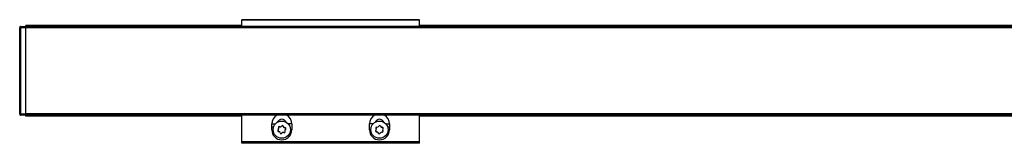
# Model space of a CAD drawing. Header units: millimetres. Extents: x -781 to 2459, y 413 to 796.
# Tile 9 of 17: x -134 to 199, y 754 to 796. Entities that reach past the tile are written whole.
import ezdxf

# ---------------------------------------------------------------- set-up
doc = ezdxf.new("R2010")
doc.units = ezdxf.units.MM

# ---------------------------------------------------------------- blocks, each defined once
blk = doc.blocks.new('Drawing View1')
at = {"color": 7, "linetype": 'Continuous', "lineweight": 25}
for p, q in [((-465, 20.75), (-525, 20.75)), ((-525, 20.55), (-525, 20.75)), ((-465, 20.55), (-525, 20.55)), ((-525, 18.5), (-525, 20.55)), ((-465, 20.55), (-465, 20.75)), ((-465, 18.5), (-465, 20.55)), ((-600, 17.55), (-600.05, 17.55)), ((-600.05, 17.55), (-600.05, 13.29)), ((-600, 18.3), (-600, 18)), ((-599.8, 18), (-600, 18)), ((-600, -11), (-600, 18)), ((-599.8, 18.5), (-598, 18.5)), ((-599.8, 18.5), (-599.8, 18)), ((-598, 18), (-599.8, 18)), ((-599.8, 18), (-599.8, -11)), ((-525, 18.75), (-598, 18.75)), ((-598, 18.55), (-598, 18.75)), ((-598, 18.5), (-598, 18.55)), ((-525, 18.55), (-598, 18.55)), ((-2, 18.5), (-598, 18.5)), ((-598, -11), (-598, 18)), ((-2, 18), (-598, 18)), ((-135, 18.75), (-465, 18.75)), ((-135, 18.55), (-465, 18.55)), ((-600.05, 13.29), (-600.05, 13.05)), ((-600.05, 13.05), (-600, 13.05)), ((-600, -6.05), (-600.05, -6.05)), ((-600.05, -6.05), (-600.05, -9.64)), ((-600.05, -9.64), (-600.05, -10.55)), ((-600.05, -10.55), (-600, -10.55)), ((-600, -11), (-599.8, -11)), ((-600, -11), (-600, -11.3)), ((-599.8, -11), (-598, -11)), ((-599.8, -11), (-599.8, -11.5)), ((-598, -11.5), (-599.8, -11.5)), ((-2, -11), (-598, -11)), ((-2, -11.5), (-598, -11.5)), ((-2, -11.5), (-598, -11.5)), ((-598, -11.55), (-598, -11.5)), ((-598, -11.75), (-598, -11.55)), ((-525, -11.55), (-598, -11.55)), ((-525, -11.75), (-598, -11.75)), ((-525, -20.42), (-525, -11.5)), ((-465, -20.42), (-465, -11.5)), ((-135, -11.55), (-465, -11.55)), ((-135, -11.75), (-465, -11.75)), ((-514.86, -15.42), (-514.86, -14.42)), ((-514.86, -14.42), (-513.67, -14.42)), ((-514.86, -16.42), (-514.86, -15.42)), ((-514.86, -15.42), (-514.25, -15.42)), ((-514.86, -16.42), (-514.4, -16.42)), ((-508.14, -14.42), (-509.33, -14.42)), ((-508.14, -16.42), (-508.6, -16.42)), ((-508.14, -14.42), (-508.14, -16.42)), ((-481.86, -16.42), (-481.86, -14.42)), ((-480.67, -14.42), (-481.86, -14.42)), ((-481.4, -16.42), (-481.86, -16.42)), ((-476.33, -14.42), (-475.14, -14.42)), ((-475.75, -15.42), (-475.14, -15.42)), ((-475.6, -16.42), (-475.14, -16.42)), ((-475.14, -14.42), (-475.14, -15.42)), ((-475.14, -15.42), (-475.14, -16.42)), ((-465, -20.42), (-525, -20.42)), ((-525, -20.62), (-525, -20.42)), ((-465, -20.62), (-525, -20.62)), ((-525, -20.95), (-525, -20.62)), ((-465, -20.95), (-525, -20.95)), ((-465, -20.62), (-465, -20.42)), ((-465, -20.95), (-465, -20.62))]:
    blk.add_line(p, q, dxfattribs=at)
for centre in [(-511.5, -16.35), (-478.5, -16.35)]:
    blk.add_circle(centre, 2.9, dxfattribs=at)
for centre, radius, start, end in [((-599.8, 18.3), 0.2, 90, 179.9989), ((-599.8, -11.3), 0.2, 180.0036, 270), ((-511.5, -14.42), 3.36, 119.7252, 180), ((-511.5, -14.42), 1.6, 20.3072, 159.6928), ((-511.5, -14.42), 3.36, 0, 60.2748), ((-478.5, -14.42), 3.36, 119.7252, 180), ((-478.5, -14.42), 1.6, 20.3072, 159.6928), ((-478.5, -14.42), 3.36, 0, 60.2748), ((-511.5, -16.42), 3.36, 180, 0), ((-512.54, -16.71), 0.295, 124.2677, 273.6421), ((-512.99, -16.06), 0.49, 304.2677, 33.6421), ((-512.33, -15.62), 0.295, 64.2677, 213.6421), ((-511.99, -14.92), 0.49, 244.2677, 333.6421), ((-511.29, -15.27), 0.295, 4.2677, 153.6421), ((-510.51, -15.21), 0.49, 184.2677, 273.6421), ((-510.01, -16.64), 0.49, 124.2677, 213.6421), ((-510.46, -15.99), 0.295, 304.2677, 93.6421), ((-478.5, -16.42), 3.36, 180, 0), ((-479.49, -16.84), 0.295, 131.4369, 280.8112), ((-479.42, -15.73), 0.295, 71.4369, 220.8112), ((-480.01, -16.25), 0.49, 311.4369, 40.8112), ((-479.17, -14.99), 0.49, 251.4369, 340.8112), ((-478.43, -15.25), 0.295, 11.4369, 160.8112), ((-477.66, -15.09), 0.49, 191.4369, 280.8112), ((-477.51, -15.86), 0.295, 311.4369, 100.8112), ((-476.99, -16.45), 0.49, 131.4369, 220.8112), ((-512.49, -17.49), 0.49, 4.2677, 93.6421), ((-511.71, -17.43), 0.295, 184.2677, 333.6421), ((-511.01, -17.78), 0.49, 64.2677, 153.6421), ((-510.67, -17.08), 0.295, 244.2677, 33.6421), ((-479.34, -17.61), 0.49, 11.4369, 100.8112), ((-478.57, -17.45), 0.295, 191.4369, 340.8112), ((-477.83, -17.71), 0.49, 71.4369, 160.8112), ((-477.58, -16.97), 0.295, 251.4369, 40.8112)]:
    blk.add_arc(centre, radius, start, end, dxfattribs=at)
for points in [[(-598, 18.44), (-598, 18.46), (-598, 18.49), (-598, 18.5), (-598, 18.5)], [(-598, 18), (-598, 18.04), (-598, 18.13), (-598, 18.26), (-598, 18.37), (-598, 18.42), (-598, 18.44)], [(-598, -11.5), (-598, -11.49), (-598, -11.48), (-598, -11.36), (-598, -11.2), (-598, -11.07), (-598, -11)]]:
    blk.add_open_spline(points, degree=3, dxfattribs=at)

msp = doc.modelspace()

# ---------------------------------------------------------------- block references
at = {"color": 7, "linetype": 'Continuous', "lineweight": 25}
msp.add_blockref('Drawing View1', (465.96, 775.05), dxfattribs=at)

doc.saveas('drawing.dxf')
